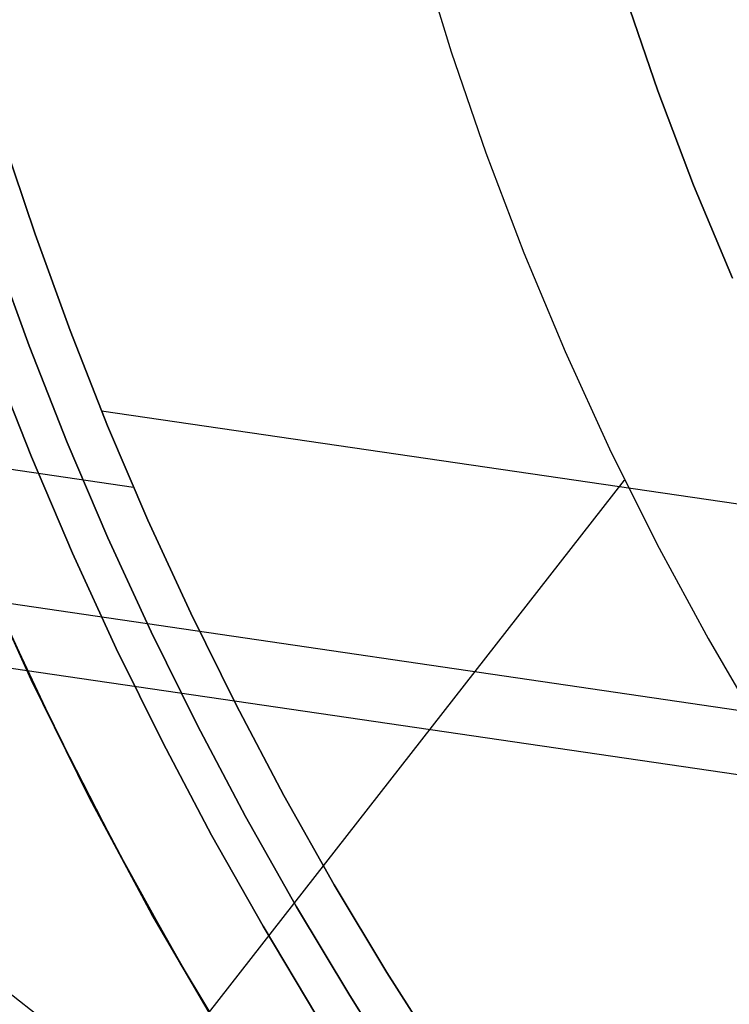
# Model space of a CAD drawing. Header units: millimetres. Extents: x -664 to 605, y -504 to 706.
# Tile 34 of 66: x -146 to -134, y -32 to -16. Entities that reach past the tile are written whole.
import ezdxf

# ---------------------------------------------------------------- set-up
doc = ezdxf.new("R2010")
doc.units = ezdxf.units.MM
doc.layers.add('1', color=7, linetype='Continuous')

# ---------------------------------------------------------------- blocks, each defined once
blk = doc.blocks.new('Bloque 06')
at = {"layer": '1', "color": 29, "true_color": 0x4d342b}
for p, q in [((47.486, -21.882, 613.83), (46.737, -23.462, 613.83)), ((47.486, -21.882, 613.83), (46.737, -23.462, 613.83)), ((43.3, -23.604, 599.422), (44.056, -22.137, 599.422)), ((44.056, -22.137, 599.422), (43.3, -23.604, 599.422)), ((46.737, -23.462, 613.83), (45.936, -25.017, 613.83)), ((46.737, -23.462, 613.83), (45.936, -25.017, 613.83)), ((42.497, -25.045, 599.422), (43.3, -23.604, 599.422)), ((43.3, -23.604, 599.422), (42.497, -25.045, 599.422)), ((41.646, -26.458, 599.422), (42.497, -25.045, 599.422)), ((42.497, -25.045, 599.422), (41.646, -26.458, 599.422)), ((45.936, -25.017, 613.83), (45.085, -26.544, 613.83)), ((45.936, -25.017, 613.83), (45.085, -26.544, 613.83)), ((45.085, -26.544, 613.83), (44.183, -28.042, 613.83)), ((45.085, -26.544, 613.83), (44.183, -28.042, 613.83)), ((44.183, -28.042, 613.83), (43.233, -29.51, 613.83)), ((44.183, -28.042, 613.83), (43.233, -29.51, 613.83)), ((43.233, -29.51, 613.83), (42.235, -30.945, 613.83)), ((43.233, -29.51, 613.83), (42.235, -30.945, 613.83)), ((54.261, -49.879, 613.83), (42.915, -29.979, 613.83)), ((42.235, -30.945, 613.83), (41.19, -32.347, 613.83)), ((42.235, -30.945, 613.83), (41.19, -32.347, 613.83)), ((66.82, -31.09, 613.83), (34.578, -49.472, 613.83)), ((41.19, -32.347, 613.83), (40.099, -33.714, 613.83)), ((41.19, -32.347, 613.83), (40.099, -33.714, 613.83))]:
    blk.add_line(p, q, dxfattribs=at)
blk = doc.blocks.new('Bloque 07')
at = {"layer": '1', "color": 35, "true_color": 0xb87333}
for p, q in [((53.794, -25.906, 528.465), (53.04, -27.401, 528.465)), ((53.04, -27.401, 528.465), (53.794, -25.906, 528.465)), ((53.04, -27.401, 528.465), (52.245, -28.875, 528.465)), ((52.245, -28.875, 528.465), (53.04, -27.401, 528.465)), ((52.245, -28.875, 528.465), (51.411, -30.327, 528.465)), ((51.411, -30.327, 528.465), (52.245, -28.875, 528.465)), ((51.546, -30.098, 528.465), (-51.546, -30.098, 528.465)), ((51.411, -30.327, 528.465), (50.536, -31.755, 528.465)), ((50.536, -31.755, 528.465), (51.411, -30.327, 528.465)), ((54.136, -31.255, 528.465), (50.848, -31.255, 528.465)), ((50.536, -31.755, 528.465), (49.623, -33.159, 528.465)), ((49.623, -33.159, 528.465), (50.536, -31.755, 528.465)), ((53.214, -32.799, 528.465), (52.05, -34.617, 528.465)), ((52.05, -34.617, 528.465), (53.214, -32.799, 528.465)), ((53.214, -32.799, 536.661), (52.05, -34.617, 536.661)), ((53.214, -32.799, 532.563), (52.05, -34.617, 532.563)), ((52.05, -34.617, 536.661), (53.214, -32.799, 536.661)), ((49.623, -33.159, 528.465), (48.672, -34.538, 528.465)), ((48.672, -34.538, 528.465), (49.623, -33.159, 528.465)), ((57.904, -33.431, 594.165), (-57.904, -33.431, 594.165)), ((48.672, -34.538, 528.465), (47.684, -35.89, 528.465)), ((47.684, -35.89, 528.465), (48.672, -34.538, 528.465)), ((52.05, -34.617, 528.465), (50.824, -36.393, 528.465)), ((50.824, -36.393, 528.465), (52.05, -34.617, 528.465)), ((52.05, -34.617, 536.661), (50.824, -36.393, 536.661)), ((52.05, -34.617, 532.563), (50.824, -36.393, 532.563)), ((50.824, -36.393, 536.661), (52.05, -34.617, 536.661)), ((47.684, -35.89, 528.465), (46.659, -37.214, 528.465)), ((46.659, -37.214, 528.465), (47.684, -35.89, 528.465)), ((50.824, -36.393, 528.465), (49.538, -38.125, 528.465)), ((49.538, -38.125, 528.465), (50.824, -36.393, 528.465)), ((50.824, -36.393, 536.661), (49.538, -38.125, 536.661)), ((50.824, -36.393, 532.563), (49.538, -38.125, 532.563)), ((49.538, -38.125, 536.661), (50.824, -36.393, 536.661)), ((46.659, -37.214, 528.465), (45.598, -38.51, 528.465)), ((45.598, -38.51, 528.465), (46.659, -37.214, 528.465)), ((49.538, -38.125, 528.465), (48.193, -39.812, 528.465)), ((48.193, -39.812, 528.465), (49.538, -38.125, 528.465)), ((49.538, -38.125, 536.661), (48.193, -39.812, 536.661)), ((49.538, -38.125, 532.563), (48.193, -39.812, 532.563)), ((48.193, -39.812, 536.661), (49.538, -38.125, 536.661)), ((45.598, -38.51, 528.465), (44.502, -39.775, 528.465)), ((44.502, -39.775, 528.465), (45.598, -38.51, 528.465))]:
    blk.add_line(p, q, dxfattribs=at)
blk = doc.blocks.new('Bloque 08')
at = {"layer": '1', "color": 250, "true_color": 0x111111}
for p, q in [((52.87, -29.22, 519.538), (53.674, -27.729, 519.538)), ((53.674, -27.729, 519.538), (52.87, -29.22, 519.538)), ((52.025, -30.69, 519.538), (52.87, -29.22, 519.538)), ((52.87, -29.22, 519.538), (52.025, -30.69, 519.538)), ((53.425, -29.527, 518.179), (52.571, -31.011, 518.179)), ((52.571, -31.011, 518.179), (53.425, -29.527, 518.179)), ((51.141, -32.135, 519.538), (52.025, -30.69, 519.538)), ((52.025, -30.69, 519.538), (51.141, -32.135, 519.538)), ((52.571, -31.011, 518.179), (51.677, -32.472, 518.179)), ((51.677, -32.472, 518.179), (52.571, -31.011, 518.179)), ((50.217, -33.556, 519.538), (51.141, -32.135, 519.538)), ((51.141, -32.135, 519.538), (50.217, -33.556, 519.538)), ((51.677, -32.472, 518.179), (50.744, -33.908, 518.179)), ((50.744, -33.908, 518.179), (51.677, -32.472, 518.179)), ((49.254, -34.951, 519.538), (50.217, -33.556, 519.538)), ((50.217, -33.556, 519.538), (49.254, -34.951, 519.538)), ((50.744, -33.908, 518.179), (49.771, -35.318, 518.179)), ((49.771, -35.318, 518.179), (50.744, -33.908, 518.179)), ((59.713, -34.475, 595.665), (14.467, -34.475, 595.665)), ((59.713, -34.475, 594.165), (14.467, -34.475, 594.165)), ((48.254, -36.319, 519.538), (49.254, -34.951, 519.538)), ((49.254, -34.951, 519.538), (48.254, -36.319, 519.538)), ((49.771, -35.318, 518.179), (48.76, -36.7, 518.179)), ((48.76, -36.7, 518.179), (49.771, -35.318, 518.179)), ((47.217, -37.659, 519.538), (48.254, -36.319, 519.538)), ((48.254, -36.319, 519.538), (47.217, -37.659, 519.538)), ((48.76, -36.7, 518.179), (47.712, -38.054, 518.179)), ((47.712, -38.054, 518.179), (48.76, -36.7, 518.179)), ((46.143, -38.97, 519.538), (47.217, -37.659, 519.538)), ((47.217, -37.659, 519.538), (46.143, -38.97, 519.538)), ((47.712, -38.054, 518.179), (46.627, -39.379, 518.179)), ((46.627, -39.379, 518.179), (47.712, -38.054, 518.179)), ((45.034, -40.251, 519.538), (46.143, -38.97, 519.538)), ((46.143, -38.97, 519.538), (45.034, -40.251, 519.538))]:
    blk.add_line(p, q, dxfattribs=at)
blk = doc.blocks.new('Bloque 11')
at = {"layer": '1', "color": 250, "true_color": 0x111111}
for p, q in [((52.92, -33.256, 55), (51.968, -34.727, 55)), ((52.92, -33.256, 54), (51.968, -34.727, 54)), ((51.968, -34.727, 55), (52.92, -33.256, 55)), ((51.968, -34.727, 54), (52.92, -33.256, 54)), ((51.518, -35.389, 55), (52.705, -33.596, 55)), ((51.518, -35.389, 54), (52.705, -33.596, 54)), ((51.968, -34.727, 55), (50.974, -36.171, 55)), ((51.968, -34.727, 54), (50.974, -36.171, 54)), ((50.974, -36.171, 55), (51.968, -34.727, 55)), ((50.974, -36.171, 54), (51.968, -34.727, 54)), ((50.271, -37.139, 55), (51.518, -35.389, 55)), ((50.271, -37.139, 54), (51.518, -35.389, 54)), ((50.974, -36.171, 55), (49.94, -37.585, 55)), ((50.974, -36.171, 54), (49.94, -37.585, 54)), ((49.94, -37.585, 55), (50.974, -36.171, 55)), ((49.94, -37.585, 54), (50.974, -36.171, 54)), ((48.964, -38.846, 55), (50.271, -37.139, 55)), ((48.964, -38.846, 54), (50.271, -37.139, 54)), ((49.94, -37.585, 55), (48.866, -38.969, 55)), ((49.94, -37.585, 54), (48.866, -38.969, 54)), ((48.866, -38.969, 55), (49.94, -37.585, 55)), ((48.866, -38.969, 54), (49.94, -37.585, 54)), ((47.599, -40.507, 55), (48.964, -38.846, 55)), ((47.599, -40.507, 54), (48.964, -38.846, 54)), ((48.866, -38.969, 55), (47.753, -40.322, 55)), ((48.866, -38.969, 54), (47.753, -40.322, 54)), ((47.753, -40.322, 55), (48.866, -38.969, 55)), ((47.753, -40.322, 54), (48.866, -38.969, 54))]:
    blk.add_line(p, q, dxfattribs=at)
blk = doc.blocks.new('33451_ 33451WP_ - FAN-464261-_3D_')
at = {"layer": '1', "color": 250, "true_color": 0x111111}
for name in ['Bloque 08', 'Bloque 11']:
    blk.add_blockref(name, (0, 0), dxfattribs=at)
at = {"layer": '1', "color": 35, "true_color": 0xb87333}
blk.add_blockref('Bloque 07', (0, 0), dxfattribs=at)
at = {"layer": '1', "color": 29, "true_color": 0x4d342b}
blk.add_blockref('Bloque 06', (0, 0), dxfattribs=at)
blk = doc.blocks.new('Product')
at = {"layer": '1'}
blk.add_blockref('33451_ 33451WP_ - FAN-464261-_3D_', (0, 0), dxfattribs=at)

msp = doc.modelspace()

# ---------------------------------------------------------------- block references
at = {"layer": '1', "extrusion": (0, 0, -1), "rotation": 8.321257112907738}
msp.add_blockref('Product', (89.188, 0, -639.2), dxfattribs=at)

doc.saveas('drawing.dxf')
